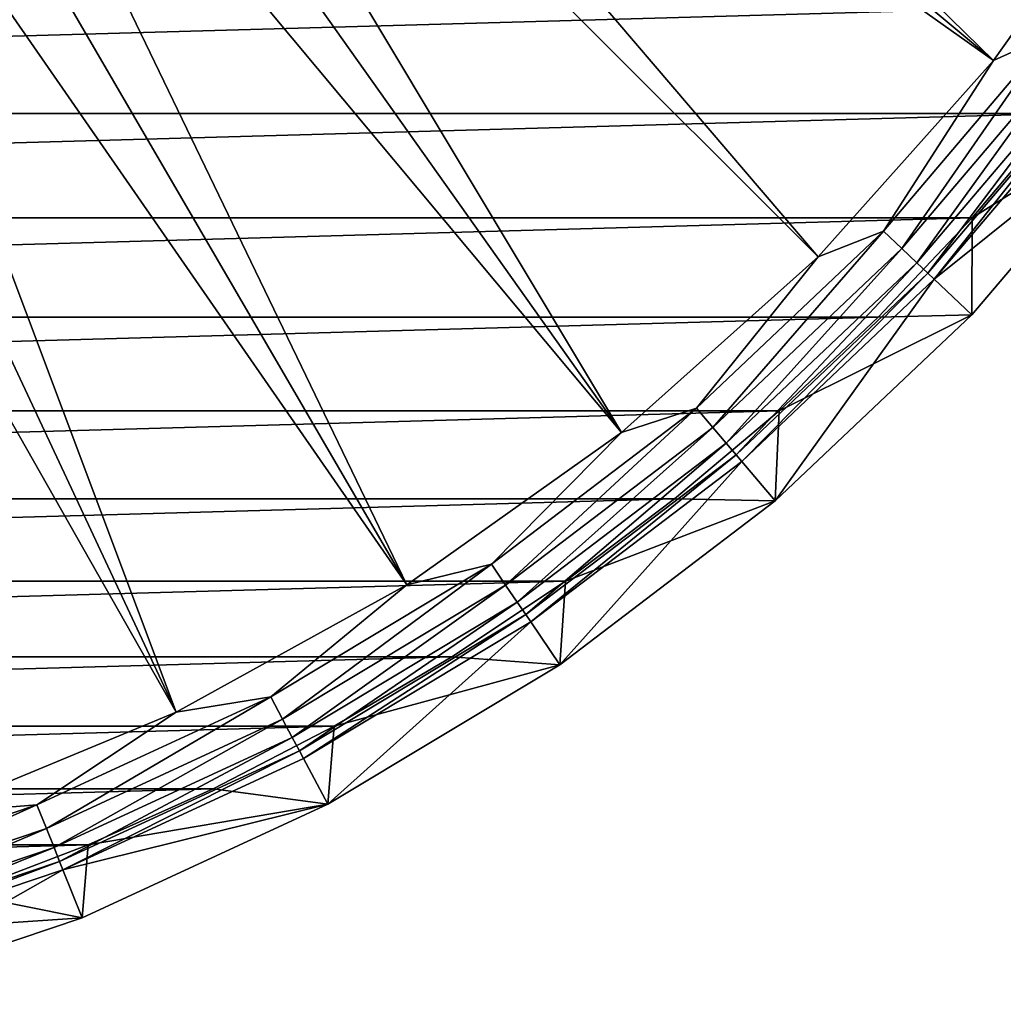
# Model space of a CAD drawing. Header units: metres. Extents: x -109 to 109, y -19 to 107.
# Tile 65 of 256: x -65 to -52, y -18 to -5. Entities that reach past the tile are written whole.
import ezdxf

# ---------------------------------------------------------------- set-up
doc = ezdxf.new("R2010")
doc.units = ezdxf.units.M
doc.layers.add('solid_21_412_310_XXX', color=7, linetype='CONTINUOUS')

msp = doc.modelspace()

# ---------------------------------------------------------------- linework, layer by layer
at = {"layer": 'solid_21_412_310_XXX'}
for points in [[(-52.621212, -5.816883, 65.860069), (-63.246834, 3.056306, 60.82386), (-62.610092, 3.944878, 60.82386)], [(-50.639248, -3.023567, 65.860069), (-52.621212, -5.816883, 65.860069), (-62.610092, 3.944878, 60.82386)], [(-52.621212, -5.816883, 65.860069), (-63.940331, 2.211281, 60.82386), (-63.246834, 3.056306, 60.82386)], [(-54.903461, -8.370722, 65.860069), (-64.687607, 1.413422, 60.82386), (-63.940331, 2.211281, 60.82386)], [(-52.621212, -5.816883, 65.860069), (-54.903461, -8.370722, 65.860069), (-63.940331, 2.211281, 60.82386)], [(-57.457302, -10.652973, 65.860069), (-65.485466, 0.666146, 60.82386), (-64.687607, 1.413422, 60.82386)], [(-54.903461, -8.370722, 65.860069), (-57.457302, -10.652973, 65.860069), (-64.687607, 1.413422, 60.82386)], [(-57.457302, -10.652973, 65.860069), (-66.33049, -0.027348, 60.82386), (-65.485466, 0.666146, 60.82386)], [(-60.250614, -12.634933, 65.860069), (-67.219063, -0.66409, 60.82386), (-66.33049, -0.027348, 60.82386)], [(-57.457302, -10.652973, 65.860069), (-60.250614, -12.634933, 65.860069), (-66.33049, -0.027348, 60.82386)], [(-60.250614, -12.634933, 65.860069), (-68.147377, -1.241353, 60.82386), (-67.219063, -0.66409, 60.82386)], [(-63.248272, -14.29168, 65.860069), (-69.111458, -1.756665, 60.82386), (-68.147377, -1.241353, 60.82386)], [(-60.250614, -12.634933, 65.860069), (-63.248272, -14.29168, 65.860069), (-68.147377, -1.241353, 60.82386)], [(-63.248272, -14.29168, 65.860069), (-70.107178, -2.20782, 60.82386), (-69.111458, -1.756665, 60.82386)], [(-63.248272, -14.29168, 65.860069), (-66.412575, -15.602379, 65.860069), (-70.107178, -2.20782, 60.82386)], [(-51.886463, -5.484909, 66.043358), (-52.621212, -5.816883, 65.860069), (-50.639248, -3.023567, 65.860069)], [(-102.31192, -5.088748, 71.355003), (-101.244347, -6.507308, 71.355003), (-50.688057, -5.088719, 71.355003)], [(-101.244347, -6.507308, 71.355003), (-51.755619, -6.507264, 71.355003), (-50.688057, -5.088719, 71.355003)], [(-51.886463, -5.484909, 66.043358), (-54.053734, -8.036417, 66.043358), (-52.621212, -5.816883, 65.860069)], [(-53.814312, -8.263206, 66.301064), (-54.053734, -8.036417, 66.043358), (-51.886463, -5.484909, 66.043358)], [(-51.623928, -5.684483, 66.301064), (-53.814312, -8.263206, 66.301064), (-51.886463, -5.484909, 66.043358)], [(-53.619076, -8.448146, 66.621765), (-53.814312, -8.263206, 66.301064), (-51.623928, -5.684483, 66.301064)], [(-51.409836, -5.847229, 66.621765), (-53.619076, -8.448146, 66.621765), (-51.623928, -5.684483, 66.301064)], [(-54.053734, -8.036417, 66.043358), (-54.903461, -8.370722, 65.860069), (-52.621212, -5.816883, 65.860069)], [(-53.476566, -8.583138, 66.991409), (-53.619076, -8.448146, 66.621765), (-51.409836, -5.847229, 66.621765)], [(-51.253567, -5.966022, 66.991409), (-53.476566, -8.583138, 66.991409), (-51.409836, -5.847229, 66.621765)], [(-53.393238, -8.66207, 67.392159), (-53.476566, -8.583138, 66.991409), (-51.253567, -5.966022, 66.991409)], [(-51.162193, -6.035482, 67.392159), (-53.393238, -8.66207, 67.392159), (-51.253567, -5.966022, 66.991409)], [(-51.162193, -6.035482, 67.392159), (-50.627174, -6.442608, 71.205002), (-53.393238, -8.66207, 67.392159)], [(-101.244347, -6.507308, 71.355003), (-100.099213, -7.86342, 71.355003), (-51.755619, -6.507264, 71.355003)], [(-100.099213, -7.86342, 71.355003), (-52.900764, -7.863393, 71.355003), (-51.755619, -6.507264, 71.355003)], [(-53.393238, -8.66207, 67.392159), (-50.627174, -6.442608, 71.205002), (-52.905216, -9.12449, 71.205002)], [(-52.905216, -9.12449, 71.205002), (-50.627174, -6.442608, 71.205002), (-52.900764, -7.863393, 71.355003)], [(-50.627174, -6.442608, 71.205002), (-51.755619, -6.507264, 71.355003), (-52.900764, -7.863393, 71.355003)], [(-100.099213, -7.86342, 71.355003), (-98.879219, -9.153838, 71.355003), (-52.900764, -7.863393, 71.355003)], [(-98.879219, -9.153838, 71.355003), (-54.120754, -9.153812, 71.355003), (-52.900764, -7.863393, 71.355003)], [(-52.905216, -9.12449, 71.205002), (-52.900764, -7.863393, 71.355003), (-54.120754, -9.153812, 71.355003)], [(-54.053734, -8.036417, 66.043358), (-56.484165, -10.338646, 66.043358), (-54.903461, -8.370722, 65.860069)], [(-56.270672, -10.589991, 66.301064), (-56.484165, -10.338646, 66.043358), (-54.053734, -8.036417, 66.043358)], [(-53.814312, -8.263206, 66.301064), (-56.270672, -10.589991, 66.301064), (-54.053734, -8.036417, 66.043358)], [(-56.096573, -10.794955, 66.621765), (-56.270672, -10.589991, 66.301064), (-53.814312, -8.263206, 66.301064)], [(-53.619076, -8.448146, 66.621765), (-56.096573, -10.794955, 66.621765), (-53.814312, -8.263206, 66.301064)], [(-56.484165, -10.338646, 66.043358), (-57.457302, -10.652973, 65.860069), (-54.903461, -8.370722, 65.860069)], [(-55.969494, -10.944564, 66.991409), (-56.096573, -10.794955, 66.621765), (-53.619076, -8.448146, 66.621765)], [(-53.476566, -8.583138, 66.991409), (-55.969494, -10.944564, 66.991409), (-53.619076, -8.448146, 66.621765)], [(-55.895187, -11.032043, 67.392159), (-55.969494, -10.944564, 66.991409), (-53.476566, -8.583138, 66.991409)], [(-53.393238, -8.66207, 67.392159), (-55.895187, -11.032043, 67.392159), (-53.476566, -8.583138, 66.991409)], [(-53.393238, -8.66207, 67.392159), (-55.459778, -11.544306, 71.205002), (-55.895187, -11.032043, 67.392159)], [(-53.393238, -8.66207, 67.392159), (-52.905216, -9.12449, 71.205002), (-55.459778, -11.544306, 71.205002)], [(-98.879219, -9.153838, 71.355003), (-97.589607, -10.373063, 71.355003), (-54.120754, -9.153812, 71.355003)], [(-97.589607, -10.373063, 71.355003), (-55.410366, -10.373039, 71.355003), (-54.120754, -9.153812, 71.355003)], [(-55.459778, -11.544306, 71.205002), (-52.905216, -9.12449, 71.205002), (-55.410366, -10.373039, 71.355003)], [(-52.905216, -9.12449, 71.205002), (-54.120754, -9.153812, 71.355003), (-55.410366, -10.373039, 71.355003)], [(-56.484165, -10.338646, 66.043358), (-59.149265, -12.364602, 66.043358), (-57.457302, -10.652973, 65.860069)], [(-58.964199, -12.637557, 66.301064), (-59.149265, -12.364602, 66.043358), (-56.484165, -10.338646, 66.043358)], [(-56.270672, -10.589991, 66.301064), (-58.964199, -12.637557, 66.301064), (-56.484165, -10.338646, 66.043358)], [(-97.589607, -10.373063, 71.355003), (-96.232925, -11.518677, 71.355003), (-55.410366, -10.373039, 71.355003)], [(-96.232925, -11.518677, 71.355003), (-56.767056, -11.518663, 71.355003), (-55.410366, -10.373039, 71.355003)], [(-55.459778, -11.544306, 71.205002), (-55.410366, -10.373039, 71.355003), (-56.767056, -11.518663, 71.355003)], [(-58.813278, -12.860144, 66.621765), (-58.964199, -12.637557, 66.301064), (-56.270672, -10.589991, 66.301064)], [(-56.096573, -10.794955, 66.621765), (-58.813278, -12.860144, 66.621765), (-56.270672, -10.589991, 66.301064)], [(-59.149265, -12.364602, 66.043358), (-60.250614, -12.634933, 65.860069), (-57.457302, -10.652973, 65.860069)], [(-58.703121, -13.022614, 66.991409), (-58.813278, -12.860144, 66.621765), (-56.096573, -10.794955, 66.621765)], [(-55.969494, -10.944564, 66.991409), (-58.703121, -13.022614, 66.991409), (-56.096573, -10.794955, 66.621765)], [(-58.63871, -13.117615, 67.392159), (-58.703121, -13.022614, 66.991409), (-55.969494, -10.944564, 66.991409)], [(-55.895187, -11.032043, 67.392159), (-58.63871, -13.117615, 67.392159), (-55.969494, -10.944564, 66.991409)], [(-55.895187, -11.032043, 67.392159), (-58.261257, -13.673964, 71.205002), (-58.63871, -13.117615, 67.392159)], [(-55.895187, -11.032043, 67.392159), (-55.459778, -11.544306, 71.205002), (-58.261257, -13.673964, 71.205002)], [(-96.232925, -11.518677, 71.355003), (-94.814514, -12.586144, 71.355003), (-56.767056, -11.518663, 71.355003)], [(-94.814514, -12.586144, 71.355003), (-58.185459, -12.586124, 71.355003), (-56.767056, -11.518663, 71.355003)], [(-55.459778, -11.544306, 71.205002), (-56.767056, -11.518663, 71.355003), (-58.185459, -12.586124, 71.355003)], [(-58.261257, -13.673964, 71.205002), (-55.459778, -11.544306, 71.205002), (-58.185459, -12.586124, 71.355003)], [(-59.149265, -12.364602, 66.043358), (-62.017788, -14.090534, 66.043358), (-60.250614, -12.634933, 65.860069)], [(-61.863316, -14.381899, 66.301064), (-62.017788, -14.090534, 66.043358), (-59.149265, -12.364602, 66.043358)], [(-58.964199, -12.637557, 66.301064), (-61.863316, -14.381899, 66.301064), (-59.149265, -12.364602, 66.043358)], [(-94.814514, -12.586144, 71.355003), (-93.338608, -13.57231, 71.355003), (-58.185459, -12.586124, 71.355003)], [(-93.338608, -13.57231, 71.355003), (-59.661377, -13.572302, 71.355003), (-58.185459, -12.586124, 71.355003)], [(-62.017788, -14.090534, 66.043358), (-63.248272, -14.29168, 65.860069), (-60.250614, -12.634933, 65.860069)], [(-61.73735, -14.619497, 66.621765), (-61.863316, -14.381899, 66.301064), (-58.964199, -12.637557, 66.301064)], [(-58.813278, -12.860144, 66.621765), (-61.73735, -14.619497, 66.621765), (-58.964199, -12.637557, 66.301064)], [(-58.261257, -13.673964, 71.205002), (-58.185459, -12.586124, 71.355003), (-59.661377, -13.572302, 71.355003)], [(-61.645401, -14.792926, 66.991409), (-61.73735, -14.619497, 66.621765), (-58.813278, -12.860144, 66.621765)], [(-58.703121, -13.022614, 66.991409), (-61.645401, -14.792926, 66.991409), (-58.813278, -12.860144, 66.621765)], [(-61.59164, -14.894333, 67.392159), (-61.645401, -14.792926, 66.991409), (-58.703121, -13.022614, 66.991409)], [(-58.63871, -13.117615, 67.392159), (-61.59164, -14.894333, 67.392159), (-58.703121, -13.022614, 66.991409)], [(-58.63871, -13.117615, 67.392159), (-61.276882, -15.488407, 71.205002), (-61.59164, -14.894333, 67.392159)], [(-58.63871, -13.117615, 67.392159), (-58.261257, -13.673964, 71.205002), (-61.276882, -15.488407, 71.205002)], [(-93.338608, -13.57231, 71.355003), (-91.809067, -14.474562, 71.355003), (-59.661377, -13.572302, 71.355003)], [(-91.809067, -14.474562, 71.355003), (-61.190918, -14.474554, 71.355003), (-59.661377, -13.572302, 71.355003)], [(-61.276882, -15.488407, 71.205002), (-58.261257, -13.673964, 71.205002), (-61.190918, -14.474554, 71.355003)], [(-58.261257, -13.673964, 71.205002), (-59.661377, -13.572302, 71.355003), (-61.190918, -14.474554, 71.355003)], [(-62.017788, -14.090534, 66.043358), (-65.056099, -15.496207, 66.043358), (-63.248272, -14.29168, 65.860069)], [(-64.934036, -15.802565, 66.301064), (-65.056099, -15.496207, 66.043358), (-62.017788, -14.090534, 66.043358)], [(-61.863316, -14.381899, 66.301064), (-64.934036, -15.802565, 66.301064), (-62.017788, -14.090534, 66.043358)], [(-65.056099, -15.496207, 66.043358), (-66.412575, -15.602379, 65.860069), (-63.248272, -14.29168, 65.860069)], [(-64.834496, -16.052391, 66.621765), (-64.934036, -15.802565, 66.301064), (-61.863316, -14.381899, 66.301064)], [(-61.73735, -14.619497, 66.621765), (-64.834496, -16.052391, 66.621765), (-61.863316, -14.381899, 66.301064)], [(-91.809067, -14.474562, 71.355003), (-90.232422, -15.289077, 71.355003), (-61.190918, -14.474554, 71.355003)], [(-90.232422, -15.289077, 71.355003), (-62.76757, -15.28907, 71.355003), (-61.190918, -14.474554, 71.355003)], [(-61.276882, -15.488407, 71.205002), (-61.190918, -14.474554, 71.355003), (-62.76757, -15.28907, 71.355003)], [(-64.761841, -16.234743, 66.991409), (-64.834496, -16.052391, 66.621765), (-61.73735, -14.619497, 66.621765)], [(-61.645401, -14.792926, 66.991409), (-64.761841, -16.234743, 66.991409), (-61.73735, -14.619497, 66.621765)], [(-64.719353, -16.34137, 67.392159), (-64.761841, -16.234743, 66.991409), (-61.645401, -14.792926, 66.991409)], [(-61.59164, -14.894333, 67.392159), (-64.719353, -16.34137, 67.392159), (-61.645401, -14.792926, 66.991409)], [(-61.59164, -14.894333, 67.392159), (-61.276882, -15.488407, 71.205002), (-64.719353, -16.34137, 67.392159)], [(-90.232422, -15.289077, 71.355003), (-88.61145, -16.014416, 71.355003), (-62.76757, -15.28907, 71.355003)], [(-88.61145, -16.014416, 71.355003), (-64.38855, -16.014414, 71.355003), (-62.76757, -15.28907, 71.355003)], [(-61.276882, -15.488407, 71.205002), (-62.76757, -15.28907, 71.355003), (-64.38855, -16.014414, 71.355003)], [(-64.719353, -16.34137, 67.392159), (-61.276882, -15.488407, 71.205002), (-64.470779, -16.966034, 71.205002)], [(-64.470779, -16.966034, 71.205002), (-61.276882, -15.488407, 71.205002), (-64.38855, -16.014414, 71.355003)], [(-65.056099, -15.496207, 66.043358), (-68.228584, -16.565142, 66.043358), (-66.412575, -15.602379, 65.860069)], [(-68.140358, -16.8829, 66.301064), (-68.228584, -16.565142, 66.043358), (-65.056099, -15.496207, 66.043358)], [(-64.934036, -15.802565, 66.301064), (-68.140358, -16.8829, 66.301064), (-65.056099, -15.496207, 66.043358)], [(-68.068413, -17.142023, 66.621765), (-68.140358, -16.8829, 66.301064), (-64.934036, -15.802565, 66.301064)], [(-64.834496, -16.052391, 66.621765), (-68.068413, -17.142023, 66.621765), (-64.934036, -15.802565, 66.301064)], [(-88.61145, -16.014416, 71.355003), (-86.953156, -16.647421, 71.355003), (-64.38855, -16.014414, 71.355003)], [(-86.953156, -16.647421, 71.355003), (-66.046844, -16.647421, 71.355003), (-64.38855, -16.014414, 71.355003)], [(-68.0159, -17.331163, 66.991409), (-68.068413, -17.142023, 66.621765), (-64.834496, -16.052391, 66.621765)], [(-64.761841, -16.234743, 66.991409), (-68.0159, -17.331163, 66.991409), (-64.834496, -16.052391, 66.621765)], [(-64.470779, -16.966034, 71.205002), (-64.38855, -16.014414, 71.355003), (-66.046844, -16.647421, 71.355003)], [(-67.985191, -17.441757, 67.392159), (-68.0159, -17.331163, 66.991409), (-64.761841, -16.234743, 66.991409)], [(-64.719353, -16.34137, 67.392159), (-67.985191, -17.441757, 67.392159), (-64.761841, -16.234743, 66.991409)], [(-64.719353, -16.34137, 67.392159), (-67.805367, -18.089567, 71.205002), (-67.985191, -17.441757, 67.392159)], [(-64.719353, -16.34137, 67.392159), (-64.470779, -16.966034, 71.205002), (-67.805367, -18.089567, 71.205002)], [(-64.470779, -16.966034, 71.205002), (-66.046844, -16.647421, 71.355003), (-67.738289, -17.186531, 71.355003)], [(-67.805367, -18.089567, 71.205002), (-64.470779, -16.966034, 71.205002), (-67.738289, -17.186531, 71.355003)]]:
    msp.add_3dface(points, dxfattribs=at)

doc.saveas('drawing.dxf')
